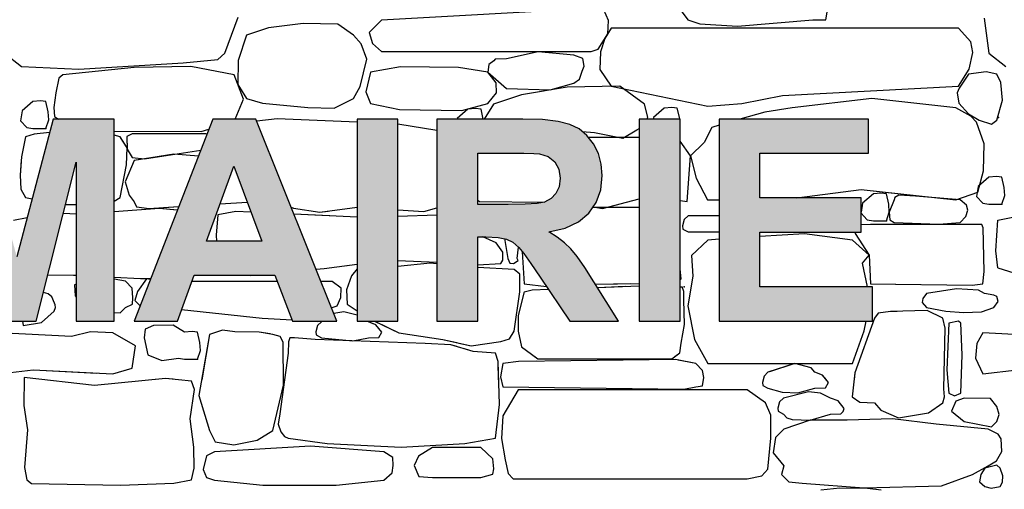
# Model space of a CAD drawing. Extents: x 169645 to 508157, y -5167 to 165945.
# Tile 86 of 130: x 183582 to 185975, y 147364 to 148504. Entities that reach past the tile are written whole.
import ezdxf

# ---------------------------------------------------------------- set-up
doc = ezdxf.new("R2010")
doc.units = 0
doc.header["$MEASUREMENT"] = 0
doc.layers.add('Murs  Pierre', color=7, linetype='Continuous')
doc.layers.add('Murs Périphériques', color=7, linetype='Continuous')

msp = doc.modelspace()

# ---------------------------------------------------------------- hatches: boundary and pattern name
h = msp.add_hatch(color=256)
h.dxf.hatch_style = 1
h.paths.add_polyline_path([(183485.3, 148263.2), (183337.3, 148263.2), (183337.3, 147772.4), (183429.1, 147772.4), (183429.1, 148158.8), (183526.2, 147772.4), (183621.9, 147772.4), (183719, 148158.8), (183719, 147772.4), (183811.4, 147772.4), (183811.4, 148263.2), (183662.8, 148263.2), (183574.4, 147928.4)])
h.paths.add_polyline_path([(184155.6, 148263.2), (184051.2, 148263.2), (183859.7, 147772.4), (183964.8, 147772.4), (184005.6, 147884.2), (184201.9, 147884.2), (184244.7, 147772.4), (184352.5, 147772.4)])
h.paths.add_polyline_path([(184102.1, 148148.7), (184169.7, 147966.6), (184035.8, 147966.6)], flags=16)
h.paths.add_polyline_path([(184500.8, 148263.2), (184401.7, 148263.2), (184401.7, 147772.4), (184500.8, 147772.4)])
h.paths.add_polyline_path([(184960.1, 148223.5), (184941, 148239.2), (184918.7, 148250.2), (184890.1, 148257.4), (184852, 148261.8), (184804.5, 148263.2), (184595.6, 148263.2), (184595.6, 147772.4), (184694.7, 147772.4), (184694.7, 147977.3), (184714.8, 147977.3), (184744.3, 147975.9), (184764.7, 147971.9), (184780, 147964.1), (184794.5, 147951.5), (184806.5, 147936.8), (184823.9, 147912.8), (184846.7, 147879.5), (184918.4, 147772.4), (185036.9, 147772.4), (184977.3, 147868.1), (184955.2, 147902.6), (184936.4, 147929.3), (184920.7, 147948.2), (184905.4, 147962.7), (184887.7, 147976.4), (184867.5, 147989.3), (184907.2, 147998.5), (184939.6, 148013.6), (184964.9, 148034.5), (184983, 148060.6), (184993.8, 148091.1), (184997.4, 148125.9), (184995, 148153.9), (184987.9, 148179.7), (184976, 148203.3)])
h.paths.add_polyline_path([(184694.7, 148180.2), (184772.4, 148180.2), (184807.2, 148180), (184831.3, 148179.6), (184844.7, 148178.9), (184866.1, 148172), (184881.9, 148159.4), (184891.7, 148141.7), (184894.9, 148119.3), (184892.4, 148099), (184884.9, 148082.4), (184872.9, 148069.9), (184857.1, 148061.7), (184839.4, 148058.3), (184809.8, 148056.3), (184768.4, 148055.6), (184694.7, 148055.6)], flags=16)
h.paths.add_polyline_path([(185186.6, 148263.2), (185087.5, 148263.2), (185087.5, 147772.4), (185186.6, 147772.4)])
h.paths.add_polyline_path([(185644.9, 148263.2), (185281.3, 148263.2), (185281.3, 147772.4), (185654.3, 147772.4), (185654.3, 147855.4), (185380.4, 147855.4), (185380.4, 147988.7), (185626.9, 147988.7), (185626.9, 148071.7), (185380.4, 148071.7), (185380.4, 148180.2), (185644.9, 148180.2)])

# ---------------------------------------------------------------- linework, layer by layer
at = {"layer": 'Murs  Pierre'}
for p, q in [((185164.4, 148559.1), (185205.4, 148504.1)), ((185540.8, 148504.2), (185549.1, 148552.8)), ((184970.4, 148531.8), (184460.8, 148503.4)), ((185012.6, 148502.8), (185001.4, 148528.5)), ((184079.9, 148422.9), (184112.9, 148510.3)), ((184270.1, 148495.4), (184186, 148485.1)), ((184354.5, 148493.7), (184270.1, 148495.4)), ((184392.8, 148467.2), (184354.5, 148493.7)), ((184460.8, 148503.4), (184431.2, 148473.2)), ((185010.7, 148469.8), (185012.6, 148502.8)), ((185205.4, 148504.1), (185234.5, 148494.7)), ((185234.5, 148494.7), (185326.4, 148488.7)), ((185326.4, 148488.7), (185509, 148504.1)), ((185509, 148504.1), (185540.8, 148504.2)), ((185925.4, 148508.4), (185936.9, 148422.9)), ((184132.7, 148467.2), (184112.4, 148405.7)), ((184186, 148485.1), (184132.7, 148467.2)), ((184411.5, 148445.8), (184392.8, 148467.2)), ((184431.2, 148473.2), (184438.7, 148446.7)), ((184987.1, 148433.1), (185010.7, 148469.8)), ((185019.2, 148483.7), (185003.4, 148459.2)), ((185863.5, 148483.7), (185019.2, 148483.7)), ((185893.2, 148450.7), (185863.5, 148483.7)), ((184425.1, 148408.5), (184411.5, 148445.8)), ((184438.7, 148446.7), (184460.8, 148426.9)), ((185003.4, 148459.2), (184993.5, 148426.2)), ((185897.8, 148424.9), (185893.2, 148450.7)), ((183544.9, 148422.9), (183586.2, 148391)), ((184063.1, 148407.9), (184079.9, 148422.9)), ((184460.8, 148426.9), (184970.4, 148426.9)), ((184841.8, 148426.7), (184764.4, 148409.6)), ((184928.1, 148418), (184841.8, 148426.7)), ((184970.4, 148426.9), (184987.1, 148433.1)), ((184993.5, 148426.2), (184991.5, 148383.3)), ((185889.2, 148384.7), (185897.8, 148424.9)), ((185936.9, 148422.9), (185978.2, 148391)), ((183725.3, 148384.1), (183979.2, 148399.9)), ((183979.2, 148399.9), (184063.1, 148407.9)), ((184112.4, 148405.7), (184111.7, 148347.3)), ((184408.8, 148342.3), (184425.1, 148408.5)), ((184721.6, 148395.7), (184719.6, 148377.4)), ((184734, 148404.6), (184721.6, 148395.7)), ((184737.3, 148408.3), (184734, 148404.6)), ((184764.4, 148409.6), (184737.3, 148408.3)), ((184950.4, 148410.2), (184928.1, 148418)), ((184953.5, 148391.3), (184950.4, 148410.2)), ((183586.2, 148391), (183725.3, 148384.1)), ((183859.7, 148388.6), (183686.5, 148370.8)), ((183997.8, 148390.6), (183859.7, 148388.6)), ((184102.4, 148370.8), (183997.8, 148390.6)), ((184434.4, 148377.4), (184423.2, 148329.6)), ((184506.7, 148389.7), (184434.4, 148377.4)), ((184647.9, 148388.3), (184506.7, 148389.7)), ((184719.6, 148377.4), (184647.9, 148388.3)), ((184739.8, 148350.9), (184719.6, 148377.4)), ((184719.6, 148377.4), (184764.4, 148337.1)), ((184942.4, 148360.2), (184948.7, 148379.3)), ((184948.7, 148379.3), (184953.5, 148391.3)), ((184991.5, 148383.3), (185019.2, 148343.1)), ((185863.5, 148343.1), (185889.2, 148384.7)), ((185887.6, 148372.1), (185864.7, 148337.9)), ((185930.8, 148377.8), (185887.6, 148372.1)), ((185956.5, 148372.1), (185930.8, 148377.8)), ((185966, 148351.6), (185956.5, 148372.1)), ((183676.9, 148362.3), (183669.5, 148326.8)), ((183686.5, 148370.8), (183676.9, 148362.3)), ((184125.3, 148311.5), (184102.4, 148370.8)), ((184111.7, 148347.3), (184132.7, 148313.4)), ((184740.6, 148326.6), (184739.8, 148350.9)), ((184871.1, 148334.5), (184928.1, 148350.4)), ((184928.1, 148350.4), (184942.4, 148360.2)), ((185969.8, 148308.8), (185966, 148351.6)), ((183669.5, 148326.8), (183664.6, 148291.6)), ((184392.8, 148313.4), (184408.8, 148342.3)), ((184423.2, 148329.6), (184434.4, 148300.8)), ((184719.6, 148300.8), (184740.6, 148326.6)), ((184764.4, 148337.1), (184871.1, 148334.5)), ((184912.1, 148340.4), (184801.4, 148322)), ((185040.3, 148342.9), (184912.1, 148340.4)), ((185019.2, 148343.1), (185253.8, 148294.4)), ((185099.8, 148299.5), (185040.3, 148342.9)), ((185435.3, 148320.8), (185863.5, 148343.1)), ((185864.7, 148337.9), (185859.8, 148326.5)), ((185859.8, 148326.5), (185863.7, 148301.8)), ((183613.5, 148305.8), (183587.4, 148283.2)), ((183631.9, 148307.4), (183613.5, 148305.8)), ((183645.1, 148305.8), (183631.9, 148307.4)), ((183650.9, 148280.7), (183645.1, 148305.8)), ((184105.4, 148263.2), (184125.3, 148311.5)), ((184132.7, 148313.4), (184171.3, 148301.9)), ((184171.3, 148301.9), (184281.5, 148290.9)), ((184345.9, 148290), (184392.8, 148313.4)), ((184434.4, 148300.8), (184504.8, 148286.4)), ((184655.9, 148284.2), (184719.6, 148300.8)), ((184732.8, 148299.5), (184710.3, 148263.2)), ((184801.4, 148322), (184732.8, 148299.5)), ((185108.1, 148268.1), (185099.8, 148299.5)), ((185253.8, 148294.4), (185336.7, 148300.8)), ((185336.7, 148300.8), (185435.3, 148320.8)), ((185652.9, 148313.4), (185458.8, 148290.3)), ((185856.9, 148290.3), (185652.9, 148313.4)), ((185863.7, 148301.8), (185887.9, 148275.7)), ((185956.5, 148260.5), (185969.8, 148308.8)), ((183587.4, 148283.2), (183583.7, 148258.6)), ((183652.1, 148261.1), (183650.9, 148280.7)), ((183664.6, 148291.6), (183666.4, 148269.3)), ((184281.5, 148290.9), (184345.9, 148290)), ((184504.8, 148286.4), (184655.9, 148284.2)), ((184671.1, 148287.1), (184645.1, 148264.5)), ((184689.6, 148288.7), (184671.1, 148287.1)), ((184702.8, 148287.1), (184689.6, 148288.7)), ((184708.3, 148263.2), (184702.8, 148287.1)), ((185148.1, 148289.6), (185122.1, 148267)), ((185166.5, 148291.3), (185148.1, 148289.6)), ((185179.8, 148289.6), (185166.5, 148291.3)), ((185185.6, 148264.6), (185179.8, 148289.6)), ((185392.2, 148279.7), (185331.8, 148263.2)), ((185458.8, 148290.3), (185392.2, 148279.7)), ((185893.2, 148270.5), (185856.9, 148290.3)), ((185887.9, 148275.7), (185913.2, 148260.5)), ((183583.7, 148258.6), (183598.5, 148242.4)), ((183645.1, 148240.5), (183652.1, 148261.1)), ((183666.4, 148269.3), (183675.6, 148263.2)), ((184207.4, 148264.1), (184157.8, 148258)), ((184401.7, 148255.7), (184207.4, 148264.1)), ((184645.1, 148264.5), (184644.9, 148263.2)), ((185106.1, 148263.2), (185108.1, 148268.1)), ((185122.1, 148267), (185121.5, 148263.2)), ((185185.6, 148263.2), (185185.6, 148264.6)), ((185907, 148255.3), (185893.2, 148270.5)), ((185925.5, 148203.1), (185907, 148255.3)), ((185913.2, 148260.5), (185943.3, 148250.6)), ((185943.3, 148250.6), (185956.5, 148260.5)), ((183598.5, 148242.4), (183613.5, 148240.5)), ((183613.5, 148240.5), (183645.1, 148240.5)), ((183654.1, 148230.4), (183616.9, 148226.7)), ((183811.4, 148234.2), (184022.3, 148233.2)), ((183854.7, 148227.7), (183842.1, 148220.7)), ((184034.1, 148227.7), (183854.7, 148227.7)), ((184022.3, 148233.2), (184041.6, 148238.7)), ((184037, 148226.8), (184034.1, 148227.7)), ((184595.6, 148235.2), (184500.8, 148250.7)), ((184948.8, 148232.7), (184978.4, 148230.6)), ((184978.4, 148230.6), (185047.4, 148216.8)), ((185047.4, 148216.8), (185081.4, 148236.8)), ((185081.4, 148236.8), (185087.5, 148240.5)), ((185186.8, 148244.9), (185186.6, 148248.4)), ((185186.6, 148244.3), (185186.8, 148244.9)), ((185263.5, 148242.7), (185245, 148206.4)), ((185281.3, 148248.3), (185263.5, 148242.7)), ((183595.4, 148220.3), (183586.1, 148171.6)), ((183616.9, 148226.7), (183595.4, 148220.3)), ((183825.8, 148220.3), (183811.4, 148224.1)), ((183842.4, 148193.7), (183825.8, 148220.3)), ((183842.4, 148193.7), (183826.9, 148218.6)), ((183842.1, 148220.7), (183842.5, 148189.7)), ((183842.1, 148218.6), (183842.5, 148189.7)), ((185087.5, 148218.3), (184964.2, 148218.3)), ((185212.1, 148173.6), (185186.6, 148209.2)), ((185212.1, 148173.6), (185186.6, 148209.2)), ((185245, 148206.4), (185212.1, 148173.6)), ((185244.2, 148205.6), (185212.1, 148173.6)), ((183841.5, 148151.8), (183842.4, 148193.7)), ((183841.5, 148151.8), (183842.4, 148193.7)), ((183842.5, 148189.7), (183854.7, 148169.6)), ((183842.5, 148189.7), (183854.7, 148169.6)), ((183884.6, 148166.9), (184021.8, 148187.9)), ((185924.2, 148137.8), (185925.5, 148203.1)), ((183586.1, 148171.6), (183583, 148126.9)), ((183585.5, 148163.1), (183583, 148126.9)), ((183860.1, 148162.9), (183838.1, 148110.6)), ((183860.1, 148162.9), (183838.1, 148110.6)), ((183854.7, 148169.6), (183884.6, 148166.9)), ((183854.7, 148169.6), (183884.6, 148166.9)), ((183956.5, 148177.7), (183860.1, 148162.9)), ((183905, 148169.7), (183860.1, 148162.9)), ((183884.6, 148166.9), (183904.7, 148170)), ((184016, 148173.2), (183956.5, 148177.7)), ((185204.1, 148063.2), (185212.1, 148173.6)), ((185204.1, 148063.2), (185212.1, 148173.6)), ((185212.1, 148173.6), (185225.8, 148119.3)), ((185212.1, 148173.6), (185225.8, 148119.3)), ((183825.8, 148073.1), (183841.5, 148151.8)), ((183825.8, 148073.1), (183841.5, 148151.8)), ((185910.3, 148085.6), (185924.2, 148137.8)), ((183583, 148126.9), (183584.6, 148093.1)), ((183583, 148126.9), (183584.6, 148093.1)), ((183838.1, 148110.6), (183847.9, 148078.4)), ((183838.1, 148110.6), (183847.9, 148078.4)), ((185225.8, 148119.3), (185252.9, 148067.1)), ((185225.8, 148119.3), (185252.9, 148067.1)), ((185937.1, 148122.2), (185911.1, 148099.6)), ((185955.5, 148123.8), (185937.1, 148122.2)), ((185968.8, 148122.2), (185955.5, 148123.8)), ((185974.6, 148097.2), (185968.8, 148122.2)), ((183584.6, 148093.1), (183595.4, 148073.1)), ((183584.6, 148093.1), (183595.4, 148073.1)), ((185470.7, 148071.7), (185626.5, 148092.2)), ((185470.7, 148071.7), (185626.5, 148092.2)), ((185626.5, 148092.2), (185856.9, 148067.2)), ((185626.5, 148092.2), (185787.8, 148074.7)), ((185856.9, 148067.2), (185910.3, 148085.6)), ((185911.1, 148099.6), (185907.4, 148075.1)), ((185975.8, 148077.5), (185974.6, 148097.2)), ((183595.4, 148073.1), (183611.6, 148069.3)), ((183595.4, 148073.1), (183611.6, 148069.3)), ((183811.4, 148064.1), (183825.8, 148073.1)), ((183811.4, 148064.1), (183825.8, 148073.1)), ((183847.9, 148078.4), (183860.1, 148062.5)), ((183847.9, 148078.4), (183860.1, 148062.5)), ((183860.1, 148062.5), (183865.3, 148049.7)), ((183860.1, 148062.5), (183865.3, 148049.7)), ((184068.8, 148057.3), (184134.5, 148061.4)), ((184068.8, 148057.3), (184134.5, 148061.4)), ((184694.7, 148066.1), (184699.1, 148063.2)), ((184694.7, 148066.1), (184699.1, 148063.2)), ((184699.1, 148063.2), (184856.8, 148061.6)), ((184699.1, 148063.2), (184856.8, 148061.6)), ((184998, 148046.3), (185087.5, 148069.8)), ((184998, 148046.3), (185087.5, 148069.8)), ((185186.6, 148065.7), (185204.1, 148063.2)), ((185186.6, 148065.7), (185204.1, 148063.2)), ((185252.9, 148067.1), (185281.3, 148067)), ((185252.9, 148067.1), (185281.3, 148067)), ((185656.3, 148081.8), (185630.2, 148059.1)), ((185656.3, 148081.8), (185630.2, 148059.1)), ((185674.7, 148083.4), (185656.3, 148081.8)), ((185674.7, 148083.4), (185656.3, 148081.8)), ((185687.9, 148081.8), (185674.7, 148083.4)), ((185687.9, 148081.8), (185674.7, 148083.4)), ((185693.7, 148056.7), (185687.9, 148081.8)), ((185693.7, 148056.7), (185687.9, 148081.8)), ((185706.7, 148067.2), (185694.9, 148037.1)), ((185706.7, 148067.2), (185695.1, 148037.4)), ((185708.5, 148072.5), (185706.7, 148067.2)), ((185708.5, 148072.5), (185706.7, 148067.2)), ((185718.2, 148078), (185708.5, 148072.5)), ((185718.2, 148078), (185708.5, 148072.5)), ((185758.9, 148076.3), (185718.2, 148078)), ((185758.9, 148076.3), (185718.2, 148078)), ((185867, 148067.2), (185758.9, 148076.3)), ((185787.8, 148073.8), (185758.9, 148076.3)), ((185882.4, 148053.9), (185867, 148067.2)), ((185907.4, 148075.1), (185922.1, 148058.8)), ((185968.8, 148056.9), (185975.8, 148077.5)), ((183693.1, 148055.7), (183719, 148055.5)), ((183693.1, 148055.7), (183719, 148055.5)), ((183921.3, 148045.7), (183811.4, 148037.8)), ((183921.3, 148045.7), (183811.4, 148037.8)), ((183865.3, 148049.7), (183895.9, 148046.3)), ((183865.3, 148049.7), (183895.9, 148046.3)), ((183895.9, 148046.3), (183968.3, 148050.9)), ((183895.9, 148046.3), (183954.3, 148050)), ((183964.9, 148042.2), (183921.3, 148045.7)), ((183954.3, 148043), (183921.3, 148045.7)), ((184106.5, 148039), (184062.8, 148030.8)), ((184106.5, 148039), (184062.8, 148030.8)), ((184143.5, 148037.2), (184106.5, 148039)), ((184143.5, 148037.2), (184106.5, 148039)), ((184241.4, 148049.5), (184246.9, 148046.6)), ((184241.4, 148049.5), (184246.9, 148046.6)), ((184246.9, 148046.6), (184310.7, 148037.1)), ((184246.9, 148046.6), (184310.7, 148037.1)), ((184310.7, 148037.1), (184401.7, 148048.9)), ((184310.7, 148037.1), (184330.9, 148039.7)), ((184500.8, 148043.1), (184564.1, 148038.7)), ((184500.8, 148043.1), (184564.1, 148038.7)), ((184564.1, 148038.7), (184595.6, 148048)), ((184564.1, 148038.7), (184595.6, 148048)), ((185087.5, 148048.7), (184974.7, 148048.7)), ((185087.5, 148048.7), (184974.7, 148048.7)), ((184975.7, 148050.2), (184998, 148046.3)), ((184975.7, 148050.2), (184998, 148046.3)), ((185630.2, 148059.1), (185626.9, 148036.7)), ((185630.2, 148059.1), (185627, 148037.4)), ((185687.9, 148016.4), (185694.9, 148037.1)), ((185694.9, 148037.1), (185693.7, 148056.7)), ((185694.9, 148037.4), (185693.7, 148056.7)), ((185694.9, 148037.1), (185696.5, 148018.1)), ((185881.3, 148026.7), (185885.6, 148041.6)), ((185885.6, 148041.6), (185882.4, 148053.9)), ((185922.1, 148058.8), (185937.1, 148056.9)), ((185937.1, 148056.9), (185968.8, 148056.9)), ((183566.7, 148017.9), (183599.7, 148024.2)), ((183566.7, 148017.9), (183599.7, 148024.2)), ((183719, 148032.5), (183687.6, 148033.8)), ((183719, 148032.5), (183687.6, 148033.8)), ((184062.8, 148030.8), (184058.9, 147981)), ((184062.8, 148030.8), (184058.9, 147981)), ((184401.7, 148025.2), (184248.2, 148032.4)), ((184335.4, 148028.3), (184248.2, 148032.4)), ((184595.6, 148029.9), (184500.8, 148026.5)), ((184595.6, 148029.9), (184500.8, 148026.5)), ((185196.5, 148019), (185192.5, 148003.7)), ((185196.5, 148019), (185192.5, 148003.7)), ((185206, 148028.2), (185196.5, 148019)), ((185206, 148028.2), (185196.5, 148019)), ((185281.3, 148028.2), (185206, 148028.2)), ((185281.3, 148028.2), (185206, 148028.2)), ((185626.9, 148034.3), (185641.3, 148018.4)), ((185633.4, 148027.1), (185641.3, 148018.4)), ((185641.3, 148018.4), (185656.3, 148016.4)), ((185641.3, 148018.4), (185656.3, 148016.4)), ((185656.3, 148016.4), (185687.9, 148016.4)), ((185656.3, 148016.4), (185682.2, 148016.4)), ((185696.5, 148018.1), (185706.7, 148012.3)), ((185706.7, 148012.3), (185815.3, 148007.6)), ((185815.3, 148007.6), (185867, 148012.3)), ((185867, 148012.3), (185881.3, 148026.7)), ((185953.6, 147943.5), (185958.7, 148017.9)), ((185958.7, 148017.9), (185995.4, 148024.9)), ((185192.5, 148003.7), (185193.5, 147996.2)), ((185192.5, 148003.7), (185193.5, 147996.2)), ((185193.5, 147996.2), (185206, 147989.3)), ((185193.5, 147996.2), (185206, 147989.3)), ((185206, 147989.3), (185281.3, 147989.3)), ((185206, 147989.3), (185281.3, 147989.3)), ((185612.2, 147988.7), (185612.3, 147985.6)), ((185612.2, 147988.7), (185612.3, 147985.6)), ((185649.6, 148007.1), (185626.9, 148006)), ((185649.6, 148007.1), (185626.9, 148006)), ((185920.2, 148007.1), (185649.6, 148007.1)), ((185691.5, 148007.1), (185649.6, 148007.1)), ((185923, 147998.7), (185920.2, 148007.1)), ((185925.6, 147892.9), (185923, 147998.7)), ((184058.9, 147981), (184059.8, 147966.6)), ((184058.9, 147981), (184059.8, 147966.6)), ((184739.5, 147962.6), (184707, 147977.3)), ((184739.5, 147962.6), (184707, 147977.3)), ((184759.6, 147972.9), (184768.3, 147924.3)), ((184759.6, 147972.9), (184768.3, 147924.3)), ((185254.2, 147969.5), (185214.6, 147931.8)), ((185254.2, 147969.5), (185214.6, 147931.8)), ((185281.3, 147971.2), (185254.2, 147969.5)), ((185281.3, 147971.2), (185254.2, 147969.5)), ((185489.2, 147984.6), (185380.4, 147977.6)), ((185489.2, 147984.6), (185380.4, 147977.6)), ((185605.4, 147969.5), (185489.2, 147984.6)), ((185605.4, 147969.5), (185489.2, 147984.6)), ((185645.8, 147932.4), (185605.4, 147969.5)), ((185645.8, 147932.4), (185605.4, 147969.5)), ((185612.3, 147985.6), (185645.8, 147932.4)), ((185612.3, 147985.6), (185645.8, 147932.4)), ((184756, 147939.9), (184739.5, 147962.6)), ((184756, 147939.9), (184739.5, 147962.6)), ((184790.7, 147924.3), (184793.9, 147952)), ((184790.7, 147924.3), (184793.9, 147952)), ((184803.1, 147941.1), (184807.7, 147862.8)), ((184803.1, 147941.1), (184807.7, 147862.8)), ((185958.7, 147901.9), (185953.6, 147943.5)), ((184500.8, 147919.8), (184595.6, 147916)), ((184500.8, 147919.8), (184595.6, 147916)), ((184750.6, 147912.7), (184755.7, 147920.6)), ((184750.6, 147912.7), (184755.7, 147920.6)), ((184755.7, 147920.6), (184756, 147939.9)), ((184755.7, 147920.6), (184756, 147939.9)), ((184768.3, 147924.3), (184772.8, 147913.4)), ((184768.3, 147924.3), (184772.8, 147913.4)), ((184782.1, 147912.1), (184793.3, 147919.6)), ((184782.1, 147912.1), (184793.3, 147919.6)), ((184793.3, 147919.6), (184790.7, 147924.3)), ((184793.3, 147919.6), (184790.7, 147924.3)), ((185214.6, 147931.8), (185217.8, 147881.7)), ((185214.6, 147931.8), (185217.8, 147881.7)), ((185629.9, 147912.9), (185645.8, 147932.4)), ((185629.9, 147912.9), (185645.8, 147932.4)), ((185645.8, 147932.4), (185649.6, 147863.2)), ((185645.8, 147932.4), (185649.6, 147863.2)), ((184301.9, 147898.5), (184321.5, 147900.3)), ((184301.9, 147898.5), (184321.5, 147900.3)), ((184321.5, 147900.3), (184401.7, 147911.2)), ((184321.5, 147900.3), (184383.4, 147908.7)), ((184401.5, 147899.1), (184388, 147882.2)), ((184401.7, 147899.1), (184401.5, 147899.1)), ((184578.8, 147913.2), (184500.8, 147905.5)), ((184578.8, 147913.2), (184500.8, 147905.5)), ((184595.6, 147911.6), (184578.8, 147913.2)), ((184595.6, 147911.6), (184578.8, 147913.2)), ((184694.7, 147909), (184750.6, 147912.7)), ((184694.7, 147909), (184750.6, 147912.7)), ((184783.6, 147898.2), (184694.7, 147903)), ((184783.6, 147898.2), (184694.7, 147903)), ((184772.8, 147913.4), (184782.1, 147912.1)), ((184772.8, 147913.4), (184782.1, 147912.1)), ((184797.2, 147886.9), (184783.6, 147898.2)), ((184797.2, 147886.9), (184783.6, 147898.2)), ((185186.6, 147899.4), (185186.6, 147899.5)), ((185186.6, 147899.4), (185186.6, 147899.5)), ((185189.4, 147875), (185186.6, 147899.4)), ((185189.4, 147875), (185186.6, 147899.4)), ((185641.7, 147855.4), (185629.9, 147912.9)), ((185641.7, 147855.4), (185629.9, 147912.9)), ((185922.4, 147863.2), (185925.6, 147892.9)), ((185958.7, 147901.9), (186010.9, 147885.4)), ((183650.3, 147885.1), (183712.4, 147884.5)), ((183650.3, 147885.1), (183712.4, 147884.5)), ((183712.4, 147884.5), (183719, 147884.1)), ((183712.4, 147884.5), (183719, 147884.1)), ((183811.4, 147879.6), (183875.4, 147876.4)), ((183811.4, 147879.6), (183875.4, 147876.4)), ((183839, 147869.8), (183811.4, 147874.5)), ((183839, 147869.8), (183811.4, 147874.5)), ((183854.6, 147852.8), (183839, 147869.8)), ((183854.6, 147852.8), (183839, 147869.8)), ((183890.1, 147875.3), (183868, 147844.8)), ((183890.1, 147875.3), (183868, 147844.8)), ((183875.4, 147876.4), (183900, 147875.7)), ((183875.4, 147876.4), (183900, 147875.7)), ((183899.1, 147873.5), (183890.1, 147875.3)), ((183899.1, 147873.5), (183890.1, 147875.3)), ((184207.9, 147868.5), (183999.9, 147868.5)), ((184207.9, 147868.5), (183999.9, 147868.5)), ((184005.4, 147883.7), (184005.8, 147884.2)), ((184005.4, 147883.7), (184005.8, 147884.2)), ((184135.2, 147884.2), (184142.7, 147883.5)), ((184135.2, 147884.2), (184142.7, 147883.5)), ((184142.7, 147883.5), (184150.5, 147884.2)), ((184142.7, 147883.5), (184150.5, 147884.2)), ((184340.7, 147868.5), (184314, 147868.5)), ((184340.7, 147868.5), (184314, 147868.5)), ((184362.9, 147852.5), (184340.7, 147868.5)), ((184362.9, 147852.5), (184340.7, 147868.5)), ((184388, 147882.2), (184375.8, 147848.5)), ((184388, 147882.2), (184375.8, 147848.5)), ((184392, 147887.2), (184388, 147882.2)), ((184797.2, 147873.4), (184797.2, 147886.9)), ((184797.2, 147873.4), (184797.2, 147886.9)), ((184797.4, 147843.4), (184797.2, 147873.4)), ((184797.4, 147843.4), (184797.2, 147873.4)), ((185186.6, 147873.2), (185189.4, 147875)), ((185186.6, 147873.2), (185189.4, 147875)), ((185217.8, 147881.7), (185205.6, 147809.4)), ((185217.8, 147881.7), (185205.6, 147809.4)), ((183719, 147862.1), (183715, 147860.6)), ((183719, 147862.1), (183715, 147860.6)), ((183715, 147860.6), (183716.2, 147833.8)), ((183715, 147860.6), (183716.2, 147833.8)), ((183856.4, 147828.7), (183854.6, 147852.8)), ((183856.4, 147828.7), (183854.6, 147852.8)), ((183868, 147844.8), (183861.3, 147822.2)), ((183868, 147844.8), (183861.3, 147822.2)), ((184362.3, 147830.1), (184362.9, 147852.5)), ((184362.3, 147830.1), (184362.9, 147852.5)), ((184375.8, 147848.5), (184377.6, 147813.9)), ((184375.8, 147848.5), (184377.6, 147813.9)), ((184807.6, 147843.4), (184827.2, 147848.4)), ((184807.6, 147843.4), (184827.2, 147848.4)), ((184807.7, 147862.8), (184862.2, 147856.4)), ((184807.7, 147862.8), (184862.2, 147856.4)), ((184827.2, 147848.4), (184866.5, 147849.9)), ((184827.2, 147848.4), (184866.5, 147849.9)), ((184981.1, 147862), (184981.9, 147862.1)), ((184981.1, 147862), (184981.9, 147862.1)), ((184981.9, 147862.1), (185087.5, 147864)), ((184981.9, 147862.1), (185067, 147863.6)), ((184985.8, 147854.5), (185087.5, 147858.5)), ((184985.8, 147854.5), (185052.9, 147857.1)), ((185186.6, 147855.8), (185191.7, 147855.6)), ((185186.6, 147855.8), (185191.7, 147855.6)), ((185195.9, 147844.2), (185191.7, 147855.6)), ((185195.9, 147844.2), (185191.7, 147855.6)), ((185649.6, 147863.2), (185896.3, 147860)), ((185649.6, 147863.2), (185769.7, 147861.6)), ((185858.1, 147850.6), (185785.6, 147839.4)), ((185911.6, 147847.7), (185858.1, 147850.6)), ((185896.3, 147860), (185922.4, 147863.2)), ((185926.7, 147839.4), (185911.6, 147847.7)), ((183650.6, 147838.4), (183639.5, 147842.2)), ((183650.6, 147838.4), (183639.5, 147842.2)), ((183659.6, 147831.8), (183650.6, 147838.4)), ((183659.6, 147831.8), (183650.6, 147838.4)), ((183665.9, 147816.4), (183659.6, 147831.8)), ((183665.9, 147816.4), (183659.6, 147831.8)), ((183716.2, 147833.8), (183719, 147830.4)), ((183716.2, 147833.8), (183719, 147830.4)), ((183855.3, 147813.6), (183856.4, 147828.7)), ((183855.3, 147813.6), (183856.4, 147828.7)), ((183861.3, 147822.2), (183874.3, 147810)), ((183861.3, 147822.2), (183874.3, 147810)), ((184353.1, 147809.6), (184362.3, 147830.1)), ((184353.1, 147809.6), (184362.3, 147830.1)), ((184783.6, 147747.7), (184797.4, 147843.4)), ((184783.6, 147747.7), (184797.4, 147843.4)), ((184807.6, 147843.4), (184793, 147786.1)), ((184807.6, 147843.4), (184793, 147786.1)), ((185195.3, 147824.3), (185195.9, 147844.2)), ((185195.3, 147824.3), (185195.9, 147844.2)), ((185197.7, 147764.5), (185195.3, 147824.3)), ((185197.7, 147764.5), (185195.3, 147824.3)), ((185776.2, 147827.3), (185775, 147817.5)), ((185785.6, 147839.4), (185776.2, 147827.3)), ((185949, 147835.8), (185926.7, 147839.4)), ((185956.7, 147832.5), (185949, 147835.8)), ((185959.3, 147819.8), (185956.7, 147832.5)), ((183634.9, 147769.2), (183665.6, 147797)), ((183634.9, 147769.2), (183665.6, 147797)), ((183665.6, 147797), (183668.3, 147805.3)), ((183665.6, 147797), (183668.3, 147805.3)), ((183667.5, 147812), (183665.9, 147816.4)), ((183667.5, 147812), (183665.9, 147816.4)), ((183668.3, 147805.3), (183667.5, 147812)), ((183668.3, 147805.3), (183667.5, 147812)), ((183825.4, 147792.8), (183839, 147805.8)), ((183825.4, 147792.8), (183839, 147805.8)), ((183839, 147805.8), (183855.3, 147813.6)), ((183839, 147805.8), (183855.3, 147813.6)), ((183975, 147800.4), (184171.2, 147779.9)), ((183975, 147800.4), (184171.2, 147779.9)), ((184339.6, 147804.7), (184340.7, 147805.8)), ((184339.6, 147804.7), (184340.7, 147805.8)), ((184340.7, 147805.8), (184353.1, 147809.6)), ((184340.7, 147805.8), (184353.1, 147809.6)), ((184377.6, 147813.9), (184401.7, 147797.6)), ((184377.6, 147813.9), (184401.7, 147797.6)), ((185205.6, 147809.4), (185221.3, 147728)), ((185205.6, 147809.4), (185221.3, 147728)), ((185786.9, 147798), (185698.3, 147795.5)), ((185775, 147817.5), (185785.6, 147805.8)), ((185785.6, 147805.8), (185832.6, 147796.5)), ((185825.2, 147780), (185786.9, 147798)), ((185919, 147795.2), (185949.3, 147805.8)), ((185949.3, 147805.8), (185959.3, 147819.8)), ((183811.4, 147793.1), (183825.4, 147792.8)), ((183811.4, 147793.1), (183825.4, 147792.8)), ((184171.2, 147779.9), (184243.5, 147775.5)), ((184171.2, 147779.9), (184243.5, 147775.5)), ((184369.6, 147795.2), (184345, 147791.1)), ((184369.6, 147795.2), (184345, 147791.1)), ((184401.7, 147787), (184369.6, 147795.2)), ((184401.7, 147787), (184369.6, 147795.2)), ((184793, 147786.1), (184793.3, 147748.5)), ((184793, 147786.1), (184793.3, 147748.5)), ((185658.8, 147780), (185611.3, 147647.2)), ((185658.8, 147780), (185611.3, 147647.2)), ((185667.7, 147791.8), (185658.8, 147780)), ((185667.7, 147791.8), (185658.8, 147780)), ((185698.3, 147795.5), (185667.7, 147791.8)), ((185698.3, 147795.5), (185667.7, 147791.8)), ((185713.8, 147795.9), (185698.3, 147795.5)), ((185831.2, 147755.2), (185825.2, 147780)), ((185832.6, 147796.5), (185875.6, 147793.4)), ((185875.6, 147793.4), (185919, 147795.2)), ((183588.5, 147772.4), (183590, 147761.8)), ((183588.5, 147772.4), (183590, 147761.8)), ((183589.7, 147761.7), (183634.9, 147769.2)), ((183589.7, 147761.7), (183634.9, 147769.2)), ((183886.7, 147752.6), (183884, 147731.8)), ((183886.7, 147752.6), (183884, 147731.8)), ((183906.6, 147761.9), (183886.7, 147752.6)), ((183906.6, 147761.9), (183886.7, 147752.6)), ((183954.8, 147762.6), (183906.6, 147761.9)), ((183954.8, 147762.6), (183906.6, 147761.9)), ((183982.2, 147745.7), (183954.8, 147762.6)), ((183982.2, 147745.7), (183954.8, 147762.6)), ((184074.2, 147750.4), (184043, 147740.4)), ((184074.2, 147750.4), (184043, 147740.4)), ((184104.6, 147746.7), (184074.2, 147750.4)), ((184104.6, 147746.7), (184074.2, 147750.4)), ((184295.7, 147772.4), (184304.4, 147771.9)), ((184295.7, 147772.4), (184304.4, 147771.9)), ((184305.2, 147761.5), (184301.1, 147746.2)), ((184305.2, 147761.5), (184301.1, 147746.2)), ((184304.4, 147771.9), (184304.9, 147772.4)), ((184304.4, 147771.9), (184304.9, 147772.4)), ((184314.7, 147770.7), (184305.2, 147761.5)), ((184314.7, 147770.7), (184305.2, 147761.5)), ((184316.7, 147772.4), (184314.7, 147770.7)), ((184316.7, 147772.4), (184314.7, 147770.7)), ((184428.9, 147770.7), (184428.6, 147772.4)), ((184428.9, 147770.7), (184428.6, 147772.4)), ((184447.3, 147763.7), (184428.9, 147770.7)), ((184440.5, 147766.3), (184428.9, 147770.7)), ((184443.9, 147772.4), (184503, 147743.9)), ((184446.4, 147771.2), (184503, 147743.9)), ((184447.3, 147763.7), (184446.4, 147764.1)), ((184462, 147745.6), (184447.3, 147763.7)), ((184462, 147745.6), (184447.3, 147763.7)), ((185189.1, 147718.9), (185197.7, 147764.5)), ((185189.1, 147718.9), (185197.7, 147764.5)), ((185633.9, 147748.7), (185639.2, 147772.4)), ((185633.9, 147748.7), (185639.2, 147772.4)), ((185827.4, 147608.2), (185831.2, 147755.2)), ((185839.9, 147767.2), (185835.2, 147654)), ((185863.6, 147772.4), (185839.9, 147767.2)), ((185869.1, 147767.2), (185863.6, 147772.4)), ((185871.9, 147690.7), (185869.1, 147767.2)), ((183707.3, 147735.3), (183530.8, 147744)), ((183707.3, 147735.3), (183530.8, 147744)), ((183754, 147746.1), (183707.3, 147735.3)), ((183754, 147746.1), (183707.3, 147735.3)), ((183808.2, 147744), (183754, 147746.1)), ((183808.2, 147744), (183754, 147746.1)), ((183862.7, 147712.4), (183808.2, 147744)), ((183862.7, 147712.4), (183808.2, 147744)), ((183884, 147731.8), (183893.3, 147690.9)), ((183884, 147731.8), (183893.3, 147690.9)), ((184000.7, 147747.3), (183982.2, 147745.7)), ((184000.7, 147747.3), (183982.2, 147745.7)), ((184013.9, 147745.7), (184000.7, 147747.3)), ((184013.9, 147745.7), (184000.7, 147747.3)), ((184019.7, 147720.6), (184013.9, 147745.7)), ((184019.7, 147720.6), (184013.9, 147745.7)), ((184043, 147740.4), (184017.3, 147591.5)), ((184043, 147740.4), (184023.9, 147629.6)), ((184163.2, 147746), (184104.6, 147746.7)), ((184163.2, 147746), (184104.6, 147746.7)), ((184196.8, 147740.4), (184163.2, 147746)), ((184190.5, 147741.4), (184163.2, 147746)), ((184214.7, 147735), (184196.8, 147740.4)), ((184221.5, 147721.2), (184214.7, 147735)), ((184238.4, 147731.6), (184235.2, 147721.9)), ((184249.1, 147731.9), (184238.4, 147731.6)), ((184299.4, 147727.5), (184249.1, 147731.9)), ((184299.4, 147727.5), (184289.1, 147728.4)), ((184567, 147717.8), (184299.4, 147727.5)), ((184567, 147717.8), (184299.4, 147727.5)), ((184301.1, 147746.2), (184302.1, 147738.8)), ((184301.1, 147746.2), (184302.1, 147738.8)), ((184302.1, 147738.8), (184314.7, 147731.8)), ((184302.1, 147738.8), (184314.7, 147731.8)), ((184314.7, 147731.8), (184390.8, 147724.3)), ((184314.7, 147731.8), (184390.8, 147724.3)), ((184390.8, 147724.3), (184428.9, 147731.8)), ((184390.8, 147724.3), (184428.9, 147731.8)), ((184428.9, 147731.8), (184454.6, 147732.7)), ((184428.9, 147731.8), (184454.6, 147732.7)), ((184454.6, 147732.7), (184462, 147745.6)), ((184454.6, 147732.7), (184462, 147745.6)), ((184503, 147743.9), (184610.1, 147727.7)), ((184503, 147743.9), (184610.1, 147727.7)), ((184610.1, 147727.7), (184678.8, 147712.6)), ((184610.1, 147727.7), (184643.7, 147720.3)), ((184751.1, 147723.4), (184772, 147729.2)), ((184751.1, 147723.4), (184772, 147729.2)), ((184772, 147729.2), (184783.6, 147747.7)), ((184772, 147729.2), (184783.6, 147747.7)), ((184793.3, 147748.5), (184801.4, 147710.3)), ((184793.3, 147748.5), (184801.4, 147710.3)), ((185221.3, 147728), (185254.2, 147669.8)), ((185221.3, 147728), (185254.2, 147669.8)), ((185605.4, 147669.8), (185633.9, 147748.7)), ((185605.4, 147669.8), (185633.9, 147748.7)), ((185922.8, 147744), (185908.1, 147718.4)), ((186099.3, 147735.3), (185922.8, 147744)), ((183854.6, 147658.5), (183862.7, 147712.4)), ((183854.6, 147658.5), (183862.7, 147712.4)), ((184013.9, 147680.3), (184020.9, 147701)), ((184013.9, 147680.3), (184020.9, 147701)), ((184020.9, 147701), (184019.7, 147720.6)), ((184020.9, 147701), (184019.7, 147720.6)), ((184222.3, 147616.8), (184221.5, 147721.2)), ((184235.2, 147721.9), (184233.7, 147694.9)), ((184629.3, 147715.3), (184567, 147717.8)), ((184629.3, 147715.3), (184567, 147717.8)), ((184683.8, 147699), (184629.3, 147715.3)), ((184643.7, 147711), (184629.3, 147715.3)), ((184648.8, 147719.2), (184678.8, 147712.6)), ((184683.8, 147699), (184662.7, 147705.3)), ((184678.8, 147712.6), (184751.1, 147723.4)), ((184678.8, 147712.6), (184751.1, 147723.4)), ((184801.4, 147710.3), (184841, 147681)), ((184801.4, 147710.3), (184837.5, 147683.6)), ((185185.6, 147695.8), (185189.1, 147718.9)), ((185185.6, 147695.8), (185189.1, 147718.9)), ((185908.1, 147718.4), (185904.8, 147682.4)), ((183893.3, 147690.9), (183927.2, 147677)), ((183893.3, 147690.9), (183927.2, 147677)), ((183927.2, 147677), (183967.3, 147682.3)), ((183927.2, 147677), (183967.3, 147682.3)), ((183967.3, 147682.3), (183982.2, 147680.3)), ((183967.3, 147682.3), (183982.2, 147680.3)), ((183982.2, 147680.3), (184013.9, 147680.3)), ((183982.2, 147680.3), (184013.9, 147680.3)), ((184233.7, 147694.9), (184213.4, 147547.6)), ((184738, 147694.9), (184683.8, 147699)), ((184738, 147694.9), (184683.8, 147699)), ((184744.2, 147674.8), (184738, 147694.9)), ((184744.2, 147674.8), (184738, 147694.9)), ((185175.4, 147679.2), (184793.5, 147674.8)), ((184841, 147681), (185166.4, 147681)), ((185009.8, 147681), (185147.7, 147681)), ((185149, 147678.9), (185013.4, 147677.4)), ((185166.4, 147681), (185185.6, 147695.8)), ((185173.5, 147686.4), (185185.6, 147695.8)), ((185224.5, 147669.8), (185175.4, 147679.2)), ((185224.5, 147669.8), (185181.9, 147678)), ((185869.1, 147597.3), (185871.9, 147690.7)), ((185904.8, 147682.4), (185922.8, 147644.6)), ((183530.8, 147644.6), (183613.9, 147653.9)), ((183613.9, 147653.9), (183808.2, 147644.6)), ((183808.2, 147644.6), (183854.6, 147658.5)), ((183838, 147653.5), (183854.6, 147658.5)), ((184747.4, 147569.7), (184744.2, 147674.8)), ((184745.6, 147629.6), (184744.2, 147674.8)), ((184755.9, 147669.8), (184750.2, 147636.8)), ((184755.9, 147669.8), (184750.2, 147636.8)), ((184793.5, 147674.8), (184755.9, 147669.8)), ((184793.5, 147674.8), (184755.9, 147669.8)), ((184837.5, 147675.3), (184793.5, 147674.8)), ((185241, 147652.7), (185224.5, 147669.8)), ((185241, 147652.7), (185224.5, 147669.8)), ((185254.2, 147669.8), (185605.4, 147669.8)), ((185254.2, 147669.8), (185329.4, 147669.8)), ((185384, 147669.8), (185605.4, 147669.8)), ((185465.6, 147669.7), (185400.1, 147648.3)), ((185465.6, 147669.7), (185404.1, 147649.6)), ((185505.3, 147659.3), (185465.6, 147669.7)), ((185505.3, 147659.3), (185465.6, 147669.7)), ((185514.3, 147648.3), (185505.3, 147659.3)), ((185514.3, 147648.3), (185505.3, 147659.3)), ((185835.2, 147654), (185839.9, 147597.3)), ((185922.8, 147644.6), (186005.9, 147653.9)), ((183592.5, 147635.6), (183591.7, 147567.2)), ((183763.2, 147616), (183592.5, 147635.6)), ((183646.2, 147652.4), (183769, 147646.5)), ((183936.1, 147632.9), (183763.2, 147616)), ((183936.1, 147632.9), (183902.3, 147629.6)), ((183999, 147626.9), (183936.1, 147632.9)), ((183954.3, 147631.2), (183936.1, 147632.9)), ((184750.2, 147636.8), (184755.9, 147612.8)), ((184750.2, 147636.8), (184751.9, 147629.6)), ((185244.2, 147635.4), (185241, 147652.7)), ((185244.2, 147635.4), (185241, 147652.7)), ((185241, 147615), (185244.2, 147635.4)), ((185243.3, 147629.6), (185244.2, 147635.4)), ((185390.6, 147639.1), (185386.5, 147623.8)), ((185400.1, 147648.3), (185390.6, 147639.1)), ((185532.7, 147641.3), (185514.3, 147648.3)), ((185532.7, 147641.3), (185514.3, 147648.3)), ((185547.4, 147623.2), (185532.7, 147641.3)), ((185542.2, 147629.6), (185532.7, 147641.3)), ((185611.3, 147647.2), (185604.7, 147588.9)), ((185611.3, 147647.2), (185609.3, 147629.6)), ((183996, 147534.9), (184006.6, 147606.4)), ((184006.6, 147606.4), (183999, 147626.9)), ((184196.8, 147506.7), (184222.3, 147616.8)), ((184792.8, 147605.8), (184755.7, 147542.1)), ((184755.9, 147612.8), (185195.8, 147607.5)), ((185349.9, 147605.8), (184792.8, 147605.8)), ((185195.8, 147607.5), (185224.5, 147612.8)), ((185224.5, 147612.8), (185241, 147615)), ((185394.1, 147574.4), (185349.9, 147605.8)), ((185386.5, 147623.8), (185387.6, 147616.3)), ((185387.6, 147616.3), (185400.1, 147609.3)), ((185400.1, 147609.3), (185434.9, 147599.9)), ((185472.9, 147598.4), (185514.3, 147609.3)), ((185514.3, 147609.3), (185540, 147610.3)), ((185540, 147610.3), (185547.4, 147623.2)), ((185829.4, 147588.4), (185827.4, 147608.2)), ((184017.3, 147591.5), (184043, 147506.7)), ((185437.7, 147585.6), (185428.2, 147576.4)), ((185434.9, 147599.9), (185472.9, 147598.4)), ((185499, 147600.4), (185437.7, 147585.6)), ((185528.2, 147597.2), (185499, 147600.4)), ((185551.9, 147585.6), (185528.2, 147597.2)), ((185570.4, 147578.6), (185551.9, 147585.6)), ((185604.7, 147588.9), (185623.2, 147575.4)), ((185825.2, 147574.1), (185829.4, 147588.4)), ((185839.9, 147597.3), (185853.3, 147591.2)), ((185853.3, 147591.2), (185869.1, 147597.3)), ((185877.3, 147585.5), (185856.8, 147578.4)), ((185941.2, 147584.5), (185877.3, 147585.5)), ((185956.5, 147565.5), (185941.2, 147584.5)), ((183591.7, 147567.2), (183600.4, 147508.8)), ((184738, 147488.3), (184747.4, 147569.7)), ((185407.1, 147543.9), (185394.1, 147574.4)), ((185428.2, 147576.4), (185424.2, 147561.1)), ((185424.2, 147561.1), (185425.2, 147553.6)), ((185585.1, 147560.5), (185570.4, 147578.6)), ((185582.8, 147552.8), (185585.1, 147560.5)), ((185623.2, 147575.4), (185658.8, 147574.1)), ((185658.8, 147574.1), (185674.1, 147556.4)), ((185790.5, 147549.8), (185825.2, 147574.1)), ((185856.8, 147578.4), (185845.9, 147553.9)), ((185962, 147545.4), (185956.5, 147565.5)), ((184004.7, 147466.7), (183996, 147534.9)), ((184213.4, 147547.6), (184209.9, 147522.4)), ((184755.7, 147542.1), (184752.7, 147487.4)), ((185407.3, 147488.2), (185407.1, 147543.9)), ((185425.2, 147553.6), (185437.7, 147546.6)), ((185437.7, 147546.6), (185445.9, 147537.9)), ((185445.9, 147537.9), (185459, 147533.9)), ((185459, 147533.9), (185503, 147531.7)), ((185503, 147531.7), (185551.9, 147546.6)), ((185551.9, 147546.6), (185577.6, 147547.6)), ((185577.6, 147547.6), (185582.8, 147552.8)), ((185702.6, 147535.1), (185592.8, 147531.8)), ((185674.1, 147556.4), (185717.1, 147537.6)), ((185809.3, 147521.9), (185702.6, 147535.1)), ((185717.1, 147537.6), (185790.5, 147549.8)), ((185845.9, 147553.9), (185877.3, 147528.5)), ((185956.5, 147528.5), (185962, 147545.4)), ((184209.9, 147522.4), (184216.4, 147503.5)), ((185438.4, 147510), (185418.8, 147489.8)), ((185503, 147531.7), (185438.4, 147510)), ((185592.8, 147531.8), (185503, 147531.7)), ((185935.4, 147510), (185809.3, 147521.9)), ((185877.3, 147528.5), (185943.5, 147516.1)), ((185959.9, 147498), (185935.4, 147510)), ((185943.5, 147516.1), (185956.5, 147528.5)), ((183600.4, 147508.8), (183593.1, 147417)), ((184043, 147506.7), (184056.8, 147479.2)), ((184158.5, 147483.1), (184196.8, 147506.7)), ((184216.4, 147503.5), (184225.4, 147492.4)), ((184225.4, 147492.4), (184233.7, 147488.3)), ((184233.7, 147488.3), (184328.5, 147475)), ((184663.2, 147475.3), (184738, 147488.3)), ((184752.7, 147487.4), (184761.1, 147435.4)), ((185399.9, 147412.8), (185407.3, 147488.2)), ((185418.8, 147489.8), (185412.6, 147452.9)), ((185967, 147486.8), (185959.9, 147498)), ((185968.4, 147455.9), (185967, 147486.8)), ((184005.2, 147415.1), (184004.7, 147466.7)), ((184288, 147468.9), (184054.9, 147455.3)), ((184056.8, 147479.2), (184101.9, 147471.8)), ((184101.9, 147471.8), (184158.5, 147483.1)), ((184466.7, 147455.3), (184288, 147468.9)), ((184328.5, 147475), (184508.4, 147466.4)), ((184508.4, 147466.4), (184663.2, 147475.3)), ((184584.9, 147465.2), (184550.9, 147444.9)), ((184702.4, 147465.2), (184584.9, 147465.2)), ((184731.1, 147438), (184702.4, 147465.2)), ((184035.7, 147445.1), (184027.1, 147412.5)), ((184054.9, 147455.3), (184035.7, 147445.1)), ((184488.1, 147440.9), (184466.7, 147455.3)), ((184489.1, 147422.1), (184488.1, 147440.9)), ((184550.9, 147444.9), (184540.3, 147421.6)), ((184733.9, 147414.1), (184731.1, 147438)), ((185412.6, 147452.9), (185438.4, 147420.9)), ((185955.7, 147432.8), (185968.4, 147455.9)), ((183593.1, 147417), (183599, 147386.9)), ((183999, 147386.9), (184005.2, 147415.1)), ((184487.1, 147404.2), (184489.1, 147422.1)), ((184540.3, 147421.6), (184551.3, 147394.8)), ((184731.7, 147400.6), (184733.9, 147414.1)), ((184761.1, 147435.4), (184768.8, 147402.4)), ((185438.4, 147420.9), (185433.3, 147399.8)), ((185897.3, 147399.8), (185935.4, 147420.9)), ((185927.1, 147415), (185917.5, 147400.2)), ((185956.1, 147422.3), (185927.1, 147415)), ((185935.4, 147420.9), (185955.7, 147432.8)), ((185964.2, 147415), (185956.1, 147422.3)), ((185970.9, 147396.4), (185964.2, 147415)), ((184027.1, 147412.5), (184035.9, 147392.4)), ((184035.9, 147392.4), (184054.9, 147386.6)), ((184466.7, 147386.6), (184487.1, 147404.2)), ((184551.3, 147394.8), (184584.9, 147392.6)), ((184584.9, 147392.6), (184702.4, 147392.6)), ((184702.4, 147392.6), (184731.7, 147400.6)), ((184768.8, 147402.4), (184780.6, 147389.7)), ((185349.9, 147389.3), (185385.4, 147396.9)), ((185385.4, 147396.9), (185399.9, 147412.8)), ((185433.3, 147399.8), (185450.8, 147382)), ((185822.2, 147372.2), (185897.3, 147399.8)), ((185917.5, 147400.2), (185914.7, 147382.6)), ((185969.9, 147381.4), (185970.9, 147396.4)), ((183599, 147386.9), (183610.5, 147378.3)), ((183610.5, 147378.3), (183826.9, 147374)), ((183826.9, 147374), (183955.9, 147378.8)), ((183955.9, 147378.8), (183999, 147386.9)), ((184054.9, 147386.6), (184172.8, 147374.2)), ((184172.8, 147374.2), (184350.3, 147374.5)), ((184350.3, 147374.5), (184466.7, 147386.6)), ((184780.6, 147389.7), (184792.8, 147389.3)), ((184792.8, 147389.3), (185349.9, 147389.3)), ((185450.8, 147382), (185483.7, 147379.2)), ((185483.7, 147379.2), (185633.5, 147367.5)), ((185575, 147366.9), (185528.9, 147362.1)), ((185642, 147365.8), (185575, 147366.9)), ((185633.5, 147367.5), (185822.2, 147372.2)), ((185914.7, 147382.6), (185927.1, 147370.7)), ((185927.1, 147370.7), (185942.3, 147366.9)), ((185942.3, 147366.9), (185964.2, 147370.7)), ((185964.2, 147370.7), (185969.9, 147381.4)), ((185675.6, 147362.1), (185642, 147365.8))]:
    msp.add_line(p, q, dxfattribs=at)
for p in [(185960.6, 148266.6), (183645.1, 148240.5), (185968.8, 148056.9), (185687.9, 148016.4), (185196.5, 147855.8), (185196.5, 147855.8), (184013.9, 147680.3), (184013.9, 147680.3)]:
    msp.add_point(p, dxfattribs=at)
at = {"layer": 'Murs Périphériques'}
for p, q in [((183662.8, 148263.2), (183574.4, 147928.4)), ((183811.4, 148263.2), (183662.8, 148263.2)), ((183811.4, 147772.4), (183811.4, 148263.2)), ((184051.2, 148263.2), (183859.7, 147772.4)), ((184155.6, 148263.2), (184051.2, 148263.2)), ((184352.5, 147772.4), (184155.6, 148263.2)), ((184500.8, 148263.2), (184401.7, 148263.2)), ((184401.7, 148263.2), (184401.7, 147772.4)), ((184500.8, 147772.4), (184500.8, 148263.2)), ((184804.5, 148263.2), (184595.6, 148263.2)), ((184595.6, 148263.2), (184595.6, 147772.4)), ((184852, 148261.8), (184804.5, 148263.2)), ((184890.1, 148257.4), (184852, 148261.8)), ((184918.7, 148250.2), (184890.1, 148257.4)), ((185186.6, 148263.2), (185087.5, 148263.2)), ((185087.5, 148263.2), (185087.5, 147772.4)), ((185186.6, 147772.4), (185186.6, 148263.2)), ((185644.9, 148263.2), (185281.3, 148263.2)), ((185281.3, 148263.2), (185281.3, 147772.4)), ((185644.9, 148180.2), (185644.9, 148263.2)), ((184941, 148239.2), (184918.7, 148250.2)), ((184960.1, 148223.5), (184941, 148239.2)), ((184976, 148203.3), (184960.1, 148223.5)), ((184694.7, 148180.2), (184772.4, 148180.2)), ((184694.7, 148055.6), (184694.7, 148180.2)), ((184772.4, 148180.2), (184807.2, 148180)), ((184807.2, 148180), (184831.3, 148179.6)), ((184831.3, 148179.6), (184844.7, 148178.9)), ((184987.9, 148179.7), (184976, 148203.3)), ((184995, 148153.9), (184987.9, 148179.7)), ((185380.4, 148071.7), (185380.4, 148180.2)), ((185380.4, 148180.2), (185644.9, 148180.2)), ((183621.9, 147772.4), (183719, 148158.8)), ((183719, 148158.8), (183719, 147772.4)), ((184844.7, 148178.9), (184866.1, 148172)), ((184866.1, 148172), (184881.9, 148159.4)), ((184881.9, 148159.4), (184891.7, 148141.7)), ((184035.8, 147966.6), (184102.1, 148148.7)), ((184102.1, 148148.7), (184169.7, 147966.6)), ((184891.7, 148141.7), (184894.9, 148119.3)), ((184997.4, 148125.9), (184995, 148153.9)), ((184894.9, 148119.3), (184892.4, 148099)), ((184993.8, 148091.1), (184997.4, 148125.9)), ((184892.4, 148099), (184884.9, 148082.4)), ((184983, 148060.6), (184993.8, 148091.1)), ((184857.1, 148061.7), (184839.4, 148058.3)), ((184872.9, 148069.9), (184857.1, 148061.7)), ((184884.9, 148082.4), (184872.9, 148069.9)), ((184964.9, 148034.5), (184983, 148060.6)), ((185626.9, 148071.7), (185380.4, 148071.7)), ((185626.9, 147988.7), (185626.9, 148071.7)), ((184768.4, 148055.6), (184694.7, 148055.6)), ((184809.8, 148056.3), (184768.4, 148055.6)), ((184839.4, 148058.3), (184809.8, 148056.3)), ((184907.2, 147998.5), (184939.6, 148013.6)), ((184939.6, 148013.6), (184964.9, 148034.5)), ((184867.5, 147989.3), (184907.2, 147998.5)), ((184887.7, 147976.4), (184867.5, 147989.3)), ((185380.4, 147855.4), (185380.4, 147988.7)), ((185380.4, 147988.7), (185626.9, 147988.7)), ((184169.7, 147966.6), (184035.8, 147966.6)), ((184694.7, 147772.4), (184694.7, 147977.3)), ((184694.7, 147977.3), (184714.8, 147977.3)), ((184714.8, 147977.3), (184744.3, 147975.9)), ((184744.3, 147975.9), (184764.7, 147971.9)), ((184764.7, 147971.9), (184780, 147964.1)), ((184905.4, 147962.7), (184887.7, 147976.4)), ((184780, 147964.1), (184794.5, 147951.5)), ((184794.5, 147951.5), (184806.5, 147936.8)), ((184920.7, 147948.2), (184905.4, 147962.7)), ((184936.4, 147929.3), (184920.7, 147948.2)), ((184806.5, 147936.8), (184823.9, 147912.8)), ((184955.2, 147902.6), (184936.4, 147929.3)), ((184823.9, 147912.8), (184846.7, 147879.5)), ((184977.3, 147868.1), (184955.2, 147902.6)), ((183964.8, 147772.4), (184005.6, 147884.2)), ((184005.6, 147884.2), (184201.9, 147884.2)), ((184201.9, 147884.2), (184244.7, 147772.4)), ((184846.7, 147879.5), (184918.4, 147772.4)), ((185036.9, 147772.4), (184977.3, 147868.1)), ((185654.3, 147855.4), (185380.4, 147855.4)), ((185654.3, 147772.4), (185654.3, 147855.4)), ((183526.2, 147772.4), (183621.9, 147772.4)), ((183719, 147772.4), (183811.4, 147772.4)), ((183859.7, 147772.4), (183964.8, 147772.4)), ((184244.7, 147772.4), (184352.5, 147772.4)), ((184401.7, 147772.4), (184500.8, 147772.4)), ((184595.6, 147772.4), (184694.7, 147772.4)), ((184918.4, 147772.4), (185036.9, 147772.4)), ((185087.5, 147772.4), (185186.6, 147772.4)), ((185281.3, 147772.4), (185654.3, 147772.4))]:
    msp.add_line(p, q, dxfattribs=at)

doc.saveas('drawing.dxf')
